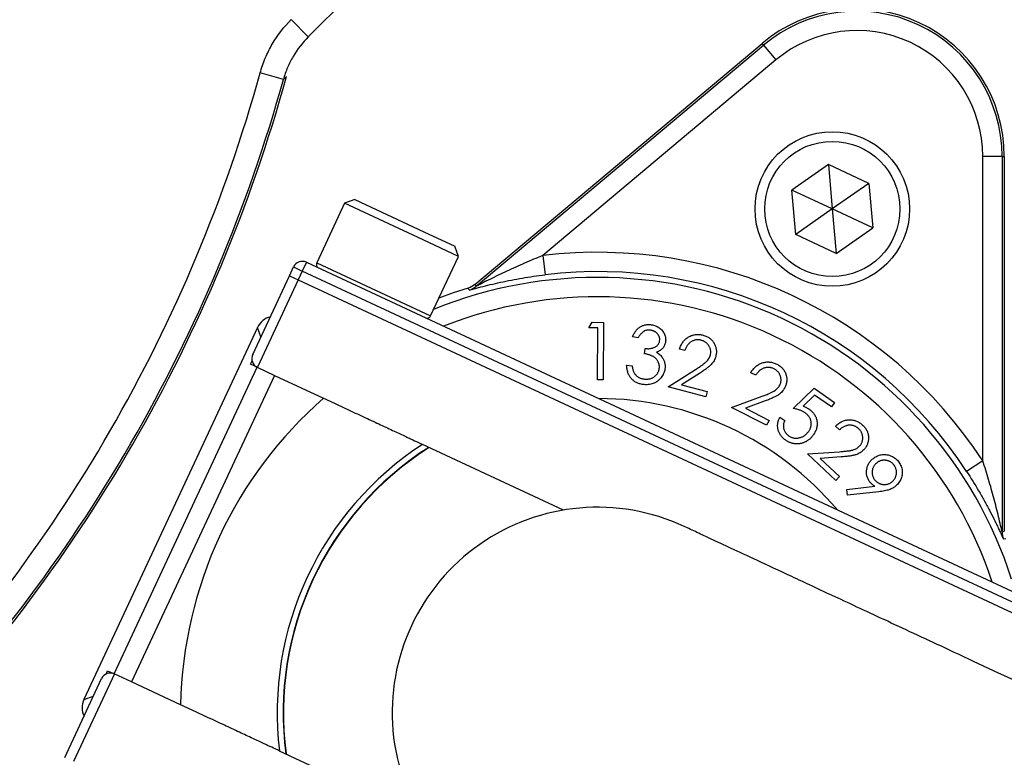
# Model space of a CAD drawing. Header units: millimetres. Extents: x 1055 to 2818, y 673 to 2898.
# Tile 28 of 44: x 2097 to 2198, y 1660 to 1736. Entities that reach past the tile are written whole.
import ezdxf

# ---------------------------------------------------------------- set-up
doc = ezdxf.new("R2010")
doc.units = ezdxf.units.MM

msp = doc.modelspace()

# ---------------------------------------------------------------- linework, layer by layer
at = {"color": 7, "linetype": 'Continuous', "lineweight": 25}
for p, q in [((2132.65, 1740.93), (2126.38, 1734.66)), ((2126.38, 1734.66), (2124.61, 1736.43)), ((2143.63, 1709.04), (2173.34, 1733.97)), ((2143.74, 1708.84), (2173.48, 1733.8)), ((2173.48, 1733.8), (2173.34, 1733.97)), ((2173.48, 1733.8), (2174.77, 1732.27)), ((2174.77, 1732.27), (2150.64, 1712.02)), ((2123.81, 1730.25), (2121.4, 1730.92)), ((2124.12, 1730.55), (2123.81, 1730.25)), ((2198.18, 1722.28), (2196.18, 1722.28)), ((2196.18, 1690.79), (2196.18, 1722.28)), ((2198.18, 1722.28), (2198.18, 1683.45)), ((2198.18, 1722.28), (2198.41, 1722.28)), ((2198.41, 1722.28), (2198.41, 1683.5)), ((2180.21, 1721.45), (2176.43, 1718.8)), ((2184.4, 1719.49), (2180.21, 1721.45)), ((2180.21, 1721.45), (2180.61, 1716.84)), ((2184.4, 1719.49), (2180.61, 1716.84)), ((2184.4, 1719.49), (2184.8, 1714.89)), ((2176.83, 1714.2), (2176.43, 1718.8)), ((2180.61, 1716.84), (2176.43, 1718.8)), ((2130.13, 1717.43), (2127.26, 1711.27)), ((2131.2, 1717.82), (2130.13, 1717.43)), ((2138.27, 1713.64), (2130.13, 1717.43)), ((2131.2, 1717.82), (2138.33, 1714.49)), ((2180.61, 1716.84), (2176.83, 1714.2)), ((2180.61, 1716.84), (2181.02, 1712.24)), ((2184.8, 1714.89), (2180.61, 1716.84)), ((2138.33, 1714.49), (2141.53, 1713)), ((2181.02, 1712.24), (2176.83, 1714.2)), ((2181.02, 1712.24), (2184.8, 1714.89)), ((2141.91, 1711.94), (2138.27, 1713.64)), ((2141.91, 1711.94), (2141.53, 1713)), ((2139.04, 1705.78), (2141.91, 1711.94)), ((2150.64, 1712.02), (2150.88, 1710.04)), ((2126.18, 1711.33), (2125.76, 1710.42)), ((2126.18, 1711.33), (2211.38, 1671.61)), ((2120.63, 1701.78), (2124.43, 1709.94)), ((2124.43, 1709.94), (2124.85, 1710.85)), ((2124.43, 1709.94), (2125.34, 1709.52)), ((2124.85, 1710.85), (2125.76, 1710.42)), ((2125.76, 1710.42), (2125.34, 1709.52)), ((2210.95, 1670.7), (2125.76, 1710.42)), ((2125.34, 1709.52), (2121.11, 1700.46)), ((2125.34, 1709.52), (2210.53, 1669.79)), ((2155.41, 1704.54), (2155.77, 1705.12)), ((2155.77, 1705.12), (2156.94, 1705.11)), ((2156.94, 1705.11), (2156.91, 1699.15)), ((2121.11, 1704.59), (2103.15, 1666.08)), ((2156.34, 1704.53), (2155.41, 1704.54)), ((2156.32, 1699.16), (2156.34, 1704.53)), ((2160.53, 1703.51), (2159.93, 1703.6)), ((2161.16, 1701.87), (2161.23, 1702.41)), ((2165.35, 1702.21), (2164.8, 1702.35)), ((2120.4, 1700.79), (2120.56, 1701.13)), ((2121.08, 1700.47), (2120.4, 1700.79)), ((2159.32, 1700.68), (2159.9, 1700.6)), ((2106.29, 1668.75), (2121.08, 1700.47)), ((2121.08, 1700.47), (2122.89, 1699.62)), ((2163.62, 1698.44), (2166.44, 1700.23)), ((2166.86, 1699.83), (2165.02, 1698.66)), ((2172.69, 1699.63), (2172.18, 1699.89)), ((2122.89, 1699.62), (2108.1, 1667.9)), ((2122.89, 1699.62), (2127.96, 1697.26)), ((2156.91, 1699.15), (2156.32, 1699.16)), ((2165.02, 1698.66), (2167.67, 1697.96)), ((2167.53, 1697.41), (2163.62, 1698.44)), ((2167.67, 1697.96), (2167.53, 1697.41)), ((2176.57, 1696.21), (2178.73, 1698.31)), ((2178.73, 1698.31), (2180.83, 1696.82)), ((2170.19, 1696.3), (2173.34, 1697.46)), ((2173.66, 1696.98), (2171.61, 1696.23)), ((2178.77, 1697.58), (2177.6, 1696.43)), ((2180.51, 1696.36), (2178.77, 1697.58)), ((2180.83, 1696.82), (2180.51, 1696.36)), ((2173.8, 1694.46), (2170.19, 1696.3)), ((2171.61, 1696.23), (2174.06, 1694.97)), ((2174.06, 1694.97), (2173.8, 1694.46)), ((2175.18, 1695.29), (2175.68, 1694.94)), ((2181.35, 1693.99), (2180.94, 1694.38)), ((2152.78, 1685.69), (2138.14, 1692.51)), ((2178.04, 1691.51), (2181.37, 1691.73)), ((2180.97, 1688.74), (2178.04, 1691.51)), ((2181.54, 1691.19), (2179.37, 1691.04)), ((2179.37, 1691.04), (2181.37, 1689.16)), ((2196.18, 1690.79), (2194.51, 1689.69)), ((2181.37, 1689.16), (2180.97, 1688.74)), ((2182.1, 1687.82), (2185.01, 1688.15)), ((2182.17, 1687.24), (2182.1, 1687.82)), ((2185.41, 1687.58), (2182.17, 1687.24)), ((2198.57, 1682.72), (2198.34, 1682.67)), ((2101.19, 1660.09), (2104.99, 1668.25)), ((2106.32, 1668.73), (2102.09, 1659.67)), ((2105.45, 1668.72), (2105.61, 1669.07)), ((2105.61, 1669.07), (2106.29, 1668.75)), ((2108.1, 1667.9), (2106.29, 1668.75)), ((2113.17, 1665.54), (2108.1, 1667.9)), ((2123.35, 1660.79), (2137.99, 1653.97))]:
    msp.add_line(p, q, dxfattribs=at)
at = {"color": 1, "linetype": 'Continuous', "lineweight": 25}
for p, q in [((2127.26, 1711.27), (2135.4, 1707.48)), ((2135.4, 1707.48), (2139.04, 1705.78)), ((2121.47, 1703.6), (2121.11, 1704.59)), ((2103.15, 1666.08), (2104.15, 1666.44))]:
    msp.add_line(p, q, dxfattribs=at)
at = {"color": 7, "linetype": 'Continuous', "lineweight": 25, "flags": 128}
for points in [[(2143.63, 1709.04), (2143.67, 1708.96), (2143.74, 1708.84)], [(2142.93, 1708.66), (2141.38, 1708.16), (2139.9, 1707.63)], [(2143.03, 1708.46), (2143, 1708.52), (2142.93, 1708.66)], [(2198.18, 1683.45), (2198.31, 1683.48), (2198.41, 1683.5)]]:
    msp.add_lwpolyline(points, dxfattribs=at)
at = {"color": 7, "linetype": 'Continuous', "lineweight": 25}
for radius in [8, 7]:
    msp.add_circle((2180.61, 1716.84), radius, dxfattribs=at)
for centre, radius, start, end in [((1967.95, 1773.48), 497, 276.9339, 85.4709), ((1967.95, 1773.48), 394.28, 294.3681, 358.6193), ((1967.95, 1773.48), 394, 294.4169, 358.6184), ((2183.15, 1722.28), 15.26, 0, 130), ((2183.15, 1722.28), 15.03, 0, 130), ((2183.15, 1722.28), 13.03, 0, 130), ((1967.95, 1773.48), 159.24, 315.5016, 344.4984), ((1967.95, 1773.48), 161.96, 315.3729, 344.6271), ((1967.95, 1773.48), 161.74, 315.5016, 344.4984), ((2156.31, 1664.73), 47.63, 33.1629, 96.8371), ((2125.76, 1710.42), 1, 65, 155), ((2127.62, 1711.1), 0.4, 155, 245), ((2156.31, 1664.73), 45.63, 33.1629, 96.8371), ((2142.45, 1710.37), 2, 286.8952, 309.9964), ((2138.68, 1705.95), 0.4, 245, 335), ((2121.53, 1701.36), 1, 155, 245), ((2156.31, 1664.73), 43.15, 131.0721, 178.9279), ((2156.31, 1664.73), 32.5, 40.1884, 89.8116), ((2156.31, 1664.73), 33.15, 123.1349, 186.8651), ((2156.31, 1664.73), 32.5, 122.421, 187.5111), ((2156.31, 1664.73), 21.25, 65, 245.008), ((2200.18, 1683.45), 2, 180.0036, 203.1048), ((2105.9, 1667.83), 1, 65, 155)]:
    msp.add_arc(centre, radius, start, end, dxfattribs=at)
at = {"color": 1, "linetype": 'Continuous', "lineweight": 25}
for centre, radius, start, end in [((1967.95, 1773.48), 433.48, 277.9562, 84.8381), ((1967.95, 1773.48), 426.4, 278.089, 84.7523), ((1967.95, 1773.48), 491.21, 277.0161, 0), ((1967.95, 1773.48), 496.2, 276.9451, 0), ((1967.95, 1773.48), 394.28, 294.3679, 358.6193), ((2156.31, 1664.73), 45.03, 17.8805, 112.1195), ((2156.31, 1664.73), 43.03, 18.2745, 111.7255), ((2156.31, 1664.73), 32.53, 122.4596, 187.5404)]:
    msp.add_arc(centre, radius, start, end, dxfattribs=at)
at = {"color": 7, "linetype": 'Continuous', "lineweight": 25}
for centre, major_axis, start_param, end_param in [((2122.93, 1703.74), (-0.68, 1.88), 6.175721, 7.068431), ((2104.97, 1665.23), (-1.88, -0.68), 5.497939, 6.39065)]:
    msp.add_ellipse(centre, major_axis=major_axis, ratio=0.999695, start_param=start_param, end_param=end_param, dxfattribs=at)
at = {"color": 1, "linetype": 'Continuous', "lineweight": 25}
for points, knots in [([(2037.95, 2085.5), (2040.5, 2084.97), (2049.61, 2083.05), (2064.99, 2078.45), (2084.01, 2071.77), (2102.53, 2063.85), (2119.88, 2055.13), (2136.06, 2045.72), (2151.13, 2035.78), (2165.64, 2025.01), (2179.53, 2013.44), (2192.73, 2001.14), (2205.18, 1988.15), (2216.84, 1974.5), (2227.72, 1960.23), (2237.8, 1945.35), (2247.05, 1929.93), (2255.42, 1914.05), (2262.86, 1897.77), (2269.35, 1881.1), (2274.91, 1864.08), (2279.51, 1846.76), (2283.15, 1829.2), (2285.8, 1811.5), (2287.46, 1793.67), (2288.08, 1775.74), (2287.68, 1757.75), (2286.27, 1739.78), (2283.86, 1721.92), (2280.46, 1704.24), (2276.08, 1686.82), (2270.67, 1669.69), (2264.92, 1654.18), (2260.55, 1644.58), (2258.67, 1640.45)], [0, 0, 0, 0, 0.013704, 0.0491, 0.084532, 0.119929, 0.155221, 0.186838, 0.218555, 0.250322, 0.28209, 0.313807, 0.345425, 0.376868, 0.408409, 0.44, 0.47159, 0.503131, 0.534573, 0.565933, 0.597392, 0.628901, 0.660409, 0.691867, 0.723226, 0.754754, 0.786382, 0.818061, 0.849741, 0.88137, 0.912899, 0.94442, 0.976041, 1, 1, 1, 1]), ([(2249.61, 1644.67), (2251.43, 1648.66), (2255.65, 1657.94), (2261.21, 1672.94), (2266.45, 1689.54), (2270.7, 1706.42), (2273.99, 1723.53), (2276.32, 1740.84), (2277.69, 1758.24), (2278.08, 1775.67), (2277.47, 1793.04), (2275.87, 1810.3), (2273.3, 1827.45), (2269.77, 1844.46), (2265.31, 1861.24), (2259.94, 1877.73), (2253.65, 1893.87), (2246.44, 1909.65), (2238.33, 1925.03), (2229.37, 1939.97), (2219.6, 1954.38), (2209.06, 1968.22), (2197.77, 1981.44), (2185.71, 1994.02), (2172.91, 2005.94), (2159.45, 2017.15), (2145.39, 2027.59), (2130.8, 2037.22), (2115.2, 2046.29), (2098.55, 2054.67), (2080.85, 2062.26), (2062.68, 2068.67), (2048.35, 2073.02), (2040.02, 2074.82), (2037.95, 2075.26)], [0, 0, 0, 0, 0.023951, 0.055706, 0.087362, 0.119018, 0.150775, 0.182583, 0.21439, 0.246146, 0.277802, 0.309291, 0.340879, 0.372518, 0.404157, 0.435745, 0.467236, 0.498814, 0.530491, 0.562218, 0.593945, 0.625622, 0.657201, 0.688955, 0.72081, 0.752715, 0.78462, 0.816474, 0.848228, 0.883203, 0.91828, 0.95339, 0.988465, 1, 1, 1, 1])]:
    msp.add_open_spline(points, degree=3, knots=knots, dxfattribs=at)
at = {"color": 7, "linetype": 'Continuous', "lineweight": 25}
for points, knots in [([(2121.4, 1730.92), (2121.54, 1731.44), (2121.72, 1731.95), (2122.14, 1732.95), (2122.38, 1733.43), (2123.19, 1734.82), (2123.84, 1735.66), (2124.61, 1736.43)], [0, 0, 0, 0, 0.25, 0.25, 0.5, 0.5, 1, 1, 1, 1]), ([(2126.38, 1734.66), (2125.77, 1734.05), (2125.24, 1733.37), (2124.6, 1732.26), (2124.4, 1731.87), (2124.07, 1731.08), (2123.92, 1730.67), (2123.81, 1730.25)], [0, 0, 0, 0, 0.5, 0.5, 0.75, 0.75, 1, 1, 1, 1]), ([(2150.64, 1712.02), (2150.01, 1711.77), (2149.39, 1711.51), (2148.15, 1710.97), (2147.54, 1710.69), (2146.63, 1710.27), (2146.33, 1710.13), (2145.74, 1709.84), (2145.45, 1709.69), (2145.01, 1709.48), (2144.87, 1709.41), (2144.59, 1709.27), (2144.45, 1709.2), (2144.19, 1709.06), (2144.06, 1709), (2143.89, 1708.91), (2143.84, 1708.89), (2143.76, 1708.85), (2143.74, 1708.84), (2143.74, 1708.84)], [0, 0, 0, 0, 0.25, 0.25, 0.5, 0.5, 0.625, 0.625, 0.75, 0.75, 0.8125, 0.8125, 0.875, 0.875, 0.9375, 0.9375, 0.96875, 0.96875, 1, 1, 1, 1]), ([(2143.03, 1708.46), (2143.04, 1708.45), (2143.07, 1708.46), (2143.21, 1708.5), (2143.3, 1708.52), (2143.53, 1708.58), (2143.66, 1708.62), (2143.93, 1708.69), (2144.08, 1708.73), (2144.54, 1708.85), (2144.87, 1708.93), (2145.56, 1709.1), (2145.92, 1709.18), (2146.64, 1709.34), (2147.02, 1709.42), (2147.77, 1709.56), (2148.15, 1709.63), (2149.3, 1709.83), (2150.09, 1709.94), (2150.88, 1710.04)], [0, 0, 0, 0, 0.0625, 0.0625, 0.125, 0.125, 0.1875, 0.1875, 0.25, 0.25, 0.375, 0.375, 0.5, 0.5, 0.625, 0.625, 0.75, 0.75, 1, 1, 1, 1]), ([(2159.93, 1703.6), (2159.96, 1703.66), (2160, 1703.77), (2160.08, 1703.93), (2160.17, 1704.08), (2160.26, 1704.21), (2160.36, 1704.34), (2160.47, 1704.45), (2160.59, 1704.55), (2160.72, 1704.64), (2160.85, 1704.71), (2160.99, 1704.77), (2161.13, 1704.82), (2161.27, 1704.86), (2161.42, 1704.88), (2161.57, 1704.89), (2161.72, 1704.89), (2161.82, 1704.88), (2161.87, 1704.87)], [0, 0, 0, 0, 0.072876, 0.143311, 0.210731, 0.275891, 0.339367, 0.401524, 0.462406, 0.523372, 0.583442, 0.642537, 0.701083, 0.759269, 0.817864, 0.877066, 0.937552, 1, 1, 1, 1]), ([(2161.87, 1704.87), (2161.95, 1704.86), (2162.1, 1704.83), (2162.31, 1704.76), (2162.52, 1704.66), (2162.7, 1704.54), (2162.88, 1704.4), (2163.02, 1704.25), (2163.15, 1704.08), (2163.24, 1703.89), (2163.31, 1703.7), (2163.36, 1703.5), (2163.37, 1703.3), (2163.36, 1703.18), (2163.35, 1703.11)], [0, 0, 0, 0, 0.089747, 0.177565, 0.265242, 0.353177, 0.440294, 0.5245, 0.606822, 0.688846, 0.769507, 0.847568, 0.923753, 1, 1, 1, 1]), ([(2161.79, 1704.3), (2161.73, 1704.3), (2161.61, 1704.32), (2161.43, 1704.3), (2161.26, 1704.26), (2161.13, 1704.19), (2161.03, 1704.13), (2160.95, 1704.07), (2160.88, 1704), (2160.81, 1703.92), (2160.74, 1703.83), (2160.67, 1703.74), (2160.6, 1703.63), (2160.56, 1703.55), (2160.53, 1703.51)], [0, 0, 0, 0, 0.116369, 0.227726, 0.335732, 0.444798, 0.501641, 0.560927, 0.624144, 0.690598, 0.761292, 0.836337, 0.915373, 1, 1, 1, 1]), ([(2162.74, 1703.2), (2162.74, 1703.23), (2162.75, 1703.3), (2162.75, 1703.39), (2162.74, 1703.48), (2162.72, 1703.57), (2162.68, 1703.66), (2162.64, 1703.75), (2162.59, 1703.83), (2162.53, 1703.91), (2162.46, 1703.99), (2162.38, 1704.06), (2162.3, 1704.12), (2162.21, 1704.17), (2162.12, 1704.22), (2162.01, 1704.25), (2161.91, 1704.28), (2161.83, 1704.29), (2161.79, 1704.3)], [0, 0, 0, 0, 0.059347, 0.117285, 0.173873, 0.230618, 0.288528, 0.347828, 0.408537, 0.472478, 0.536908, 0.600021, 0.663828, 0.727465, 0.792983, 0.859512, 0.928302, 1, 1, 1, 1]), ([(2164.8, 1702.35), (2164.82, 1702.42), (2164.86, 1702.56), (2164.95, 1702.75), (2165.04, 1702.92), (2165.16, 1703.09), (2165.28, 1703.24), (2165.42, 1703.37), (2165.57, 1703.5), (2165.74, 1703.6), (2165.91, 1703.7), (2166.09, 1703.77), (2166.27, 1703.82), (2166.46, 1703.85), (2166.64, 1703.87), (2166.84, 1703.86), (2167.03, 1703.84), (2167.16, 1703.81), (2167.23, 1703.79)], [0, 0, 0, 0, 0.068765, 0.134831, 0.198703, 0.261344, 0.323294, 0.384557, 0.446196, 0.509126, 0.571511, 0.632282, 0.692333, 0.752072, 0.812072, 0.872781, 0.935441, 1, 1, 1, 1]), ([(2167.23, 1703.79), (2167.29, 1703.77), (2167.42, 1703.74), (2167.6, 1703.66), (2167.76, 1703.58), (2167.92, 1703.48), (2168.05, 1703.37), (2168.18, 1703.24), (2168.29, 1703.1), (2168.38, 1702.94), (2168.46, 1702.78), (2168.53, 1702.62), (2168.57, 1702.45), (2168.6, 1702.29), (2168.62, 1702.12), (2168.61, 1701.95), (2168.59, 1701.77), (2168.56, 1701.66), (2168.55, 1701.6)], [0, 0, 0, 0, 0.070107, 0.137522, 0.202395, 0.265777, 0.327936, 0.389752, 0.452046, 0.515309, 0.578467, 0.639792, 0.699769, 0.758962, 0.817945, 0.877679, 0.937831, 1, 1, 1, 1]), ([(2161.23, 1702.41), (2161.3, 1702.4), (2161.43, 1702.39), (2161.62, 1702.38), (2161.81, 1702.41), (2161.99, 1702.44), (2162.15, 1702.5), (2162.3, 1702.56), (2162.42, 1702.64), (2162.52, 1702.74), (2162.61, 1702.84), (2162.67, 1702.96), (2162.72, 1703.07), (2162.73, 1703.16), (2162.74, 1703.2)], [0, 0, 0, 0, 0.105627, 0.206846, 0.305525, 0.402352, 0.494262, 0.577913, 0.655294, 0.728021, 0.797651, 0.865063, 0.931748, 1, 1, 1, 1]), ([(2163.35, 1703.11), (2163.34, 1703.05), (2163.32, 1702.93), (2163.26, 1702.76), (2163.18, 1702.6), (2163.07, 1702.45), (2162.94, 1702.32), (2162.79, 1702.2), (2162.62, 1702.1), (2162.49, 1702.04), (2162.43, 1702.01)], [0, 0, 0, 0, 0.124208, 0.244077, 0.361098, 0.479308, 0.599766, 0.725296, 0.85828, 1, 1, 1, 1]), ([(2167.05, 1703.25), (2167.01, 1703.27), (2166.92, 1703.29), (2166.79, 1703.3), (2166.65, 1703.31), (2166.52, 1703.3), (2166.4, 1703.28), (2166.28, 1703.24), (2166.16, 1703.19), (2166.04, 1703.13), (2165.93, 1703.06), (2165.82, 1702.97), (2165.72, 1702.87), (2165.63, 1702.76), (2165.55, 1702.64), (2165.48, 1702.51), (2165.41, 1702.36), (2165.37, 1702.26), (2165.35, 1702.21)], [0, 0, 0, 0, 0.062444, 0.123187, 0.181919, 0.239881, 0.297211, 0.354213, 0.41225, 0.471498, 0.531837, 0.592661, 0.654616, 0.718219, 0.783773, 0.852509, 0.92427, 1, 1, 1, 1]), ([(2167.99, 1701.74), (2168, 1701.78), (2168.02, 1701.86), (2168.03, 1701.98), (2168.03, 1702.1), (2168.02, 1702.22), (2168, 1702.33), (2167.96, 1702.45), (2167.91, 1702.56), (2167.85, 1702.67), (2167.78, 1702.78), (2167.7, 1702.87), (2167.61, 1702.96), (2167.52, 1703.04), (2167.41, 1703.11), (2167.3, 1703.17), (2167.18, 1703.22), (2167.1, 1703.24), (2167.05, 1703.25)], [0, 0, 0, 0, 0.062297, 0.123158, 0.18265, 0.242216, 0.302079, 0.362648, 0.424969, 0.489693, 0.554248, 0.61752, 0.679767, 0.741759, 0.804352, 0.867565, 0.932598, 1, 1, 1, 1]), ([(2162.7, 1700.34), (2162.71, 1700.4), (2162.72, 1700.51), (2162.7, 1700.68), (2162.67, 1700.85), (2162.6, 1701.01), (2162.52, 1701.17), (2162.41, 1701.31), (2162.29, 1701.43), (2162.17, 1701.52), (2162.06, 1701.59), (2161.96, 1701.63), (2161.86, 1701.68), (2161.74, 1701.72), (2161.61, 1701.76), (2161.47, 1701.8), (2161.32, 1701.84), (2161.21, 1701.86), (2161.16, 1701.87)], [0, 0, 0, 0, 0.070351, 0.139829, 0.210386, 0.282856, 0.355477, 0.427113, 0.498328, 0.571857, 0.610974, 0.653845, 0.700687, 0.752113, 0.807293, 0.867309, 0.931171, 1, 1, 1, 1]), ([(2162.43, 1702.01), (2162.49, 1701.97), (2162.62, 1701.89), (2162.78, 1701.75), (2162.93, 1701.59), (2163.01, 1701.47), (2163.05, 1701.41)], [0, 0, 0, 0, 0.258289, 0.508041, 0.753794, 1, 1, 1, 1]), ([(2166.44, 1700.23), (2166.51, 1700.28), (2166.65, 1700.36), (2166.83, 1700.48), (2167, 1700.6), (2167.16, 1700.7), (2167.29, 1700.8), (2167.41, 1700.9), (2167.51, 1700.98), (2167.62, 1701.08), (2167.73, 1701.21), (2167.84, 1701.38), (2167.93, 1701.55), (2167.97, 1701.68), (2167.99, 1701.74)], [0, 0, 0, 0, 0.110152, 0.211607, 0.304205, 0.388626, 0.464449, 0.531982, 0.591053, 0.641992, 0.733771, 0.822894, 0.911461, 1, 1, 1, 1]), ([(2161.01, 1698.68), (2160.95, 1698.69), (2160.83, 1698.71), (2160.65, 1698.76), (2160.49, 1698.81), (2160.33, 1698.89), (2160.18, 1698.97), (2160.05, 1699.07), (2159.92, 1699.18), (2159.8, 1699.3), (2159.7, 1699.43), (2159.61, 1699.58), (2159.53, 1699.73), (2159.46, 1699.9), (2159.41, 1700.08), (2159.36, 1700.27), (2159.34, 1700.47), (2159.33, 1700.61), (2159.32, 1700.68)], [0, 0, 0, 0, 0.065233, 0.128546, 0.18938, 0.248681, 0.307326, 0.365483, 0.423134, 0.48184, 0.540669, 0.600563, 0.66096, 0.7233, 0.788361, 0.855682, 0.92634, 1, 1, 1, 1]), ([(2163.05, 1701.41), (2163.08, 1701.36), (2163.13, 1701.28), (2163.19, 1701.15), (2163.24, 1701.01), (2163.27, 1700.87), (2163.3, 1700.73), (2163.31, 1700.59), (2163.31, 1700.45), (2163.3, 1700.35), (2163.29, 1700.31)], [0, 0, 0, 0, 0.130176, 0.257641, 0.382472, 0.505654, 0.627347, 0.749916, 0.873799, 1, 1, 1, 1]), ([(2168.55, 1701.6), (2168.53, 1701.52), (2168.48, 1701.37), (2168.37, 1701.14), (2168.24, 1700.94), (2168.1, 1700.78), (2167.98, 1700.65), (2167.86, 1700.55), (2167.74, 1700.44), (2167.59, 1700.33), (2167.43, 1700.21), (2167.25, 1700.09), (2167.06, 1699.96), (2166.93, 1699.87), (2166.86, 1699.83)], [0, 0, 0, 0, 0.098986, 0.196353, 0.293686, 0.392562, 0.445858, 0.50552, 0.571493, 0.643854, 0.722895, 0.808854, 0.900941, 1, 1, 1, 1]), ([(2172.18, 1699.89), (2172.21, 1699.95), (2172.28, 1700.08), (2172.41, 1700.25), (2172.54, 1700.4), (2172.68, 1700.54), (2172.84, 1700.66), (2173, 1700.76), (2173.18, 1700.85), (2173.36, 1700.92), (2173.55, 1700.97), (2173.74, 1701.01), (2173.93, 1701.02), (2174.12, 1701.01), (2174.31, 1700.99), (2174.5, 1700.94), (2174.68, 1700.87), (2174.81, 1700.82), (2174.87, 1700.79)], [0, 0, 0, 0, 0.068438, 0.134689, 0.198753, 0.261134, 0.323062, 0.384479, 0.446207, 0.508888, 0.571235, 0.632443, 0.692375, 0.752017, 0.812066, 0.873019, 0.935325, 1, 1, 1, 1]), ([(2174.87, 1700.79), (2174.93, 1700.76), (2175.04, 1700.69), (2175.2, 1700.58), (2175.35, 1700.46), (2175.47, 1700.33), (2175.58, 1700.19), (2175.68, 1700.04), (2175.76, 1699.88), (2175.82, 1699.71), (2175.86, 1699.54), (2175.89, 1699.36), (2175.9, 1699.19), (2175.89, 1699.02), (2175.87, 1698.85), (2175.83, 1698.68), (2175.77, 1698.52), (2175.72, 1698.41), (2175.7, 1698.36)], [0, 0, 0, 0, 0.0702493, 0.1374034, 0.2025096, 0.2656825, 0.3277643, 0.3898801, 0.4521713, 0.5153372, 0.5785435, 0.6398442, 0.6997239, 0.7593091, 0.8180785, 0.8776283, 0.9379295, 1, 1, 1, 1]), ([(2159.9, 1700.6), (2159.9, 1700.55), (2159.92, 1700.46), (2159.94, 1700.32), (2159.98, 1700.2), (2160.01, 1700.08), (2160.06, 1699.97), (2160.1, 1699.88), (2160.16, 1699.79), (2160.2, 1699.73), (2160.22, 1699.71)], [0, 0, 0, 0, 0.151311, 0.2947844, 0.4293485, 0.5571567, 0.6769551, 0.789378, 0.8979, 1, 1, 1, 1]), ([(2160.22, 1699.71), (2160.25, 1699.68), (2160.3, 1699.62), (2160.39, 1699.54), (2160.49, 1699.47), (2160.6, 1699.4), (2160.71, 1699.35), (2160.84, 1699.31), (2160.97, 1699.27), (2161.06, 1699.26), (2161.1, 1699.25)], [0, 0, 0, 0, 0.120816, 0.240361, 0.359175, 0.480083, 0.604065, 0.731075, 0.86309, 1, 1, 1, 1]), ([(2163.29, 1700.31), (2163.28, 1700.22), (2163.25, 1700.06), (2163.16, 1699.82), (2163.04, 1699.6), (2162.92, 1699.42), (2162.81, 1699.29), (2162.72, 1699.19), (2162.62, 1699.11), (2162.52, 1699.03), (2162.42, 1698.96), (2162.31, 1698.89), (2162.19, 1698.83), (2162.03, 1698.77), (2161.82, 1698.7), (2161.56, 1698.66), (2161.29, 1698.65), (2161.11, 1698.67), (2161.01, 1698.68)], [0, 0, 0, 0, 0.08049, 0.160316, 0.241406, 0.324826, 0.36713, 0.408741, 0.449882, 0.49078, 0.531611, 0.57261, 0.61377, 0.655559, 0.739451, 0.82411, 0.910396, 1, 1, 1, 1]), ([(2161.1, 1699.25), (2161.16, 1699.25), (2161.26, 1699.23), (2161.41, 1699.23), (2161.56, 1699.24), (2161.69, 1699.26), (2161.83, 1699.3), (2161.95, 1699.35), (2162.07, 1699.41), (2162.19, 1699.49), (2162.29, 1699.57), (2162.38, 1699.67), (2162.47, 1699.76), (2162.54, 1699.87), (2162.6, 1699.98), (2162.64, 1700.09), (2162.68, 1700.21), (2162.69, 1700.3), (2162.7, 1700.34)], [0, 0, 0, 0, 0.073125, 0.143217, 0.210323, 0.275692, 0.338905, 0.401961, 0.46481, 0.528068, 0.590615, 0.651261, 0.710195, 0.76781, 0.824739, 0.882195, 0.940271, 1, 1, 1, 1]), ([(2174.58, 1700.3), (2174.54, 1700.32), (2174.46, 1700.36), (2174.33, 1700.4), (2174.2, 1700.43), (2174.07, 1700.45), (2173.94, 1700.46), (2173.81, 1700.45), (2173.69, 1700.42), (2173.56, 1700.39), (2173.43, 1700.34), (2173.31, 1700.28), (2173.19, 1700.2), (2173.08, 1700.12), (2172.97, 1700.01), (2172.87, 1699.9), (2172.78, 1699.77), (2172.72, 1699.68), (2172.69, 1699.63)], [0, 0, 0, 0, 0.06295, 0.123497, 0.182163, 0.240191, 0.297344, 0.354409, 0.412765, 0.471939, 0.532067, 0.592986, 0.654634, 0.718395, 0.783834, 0.852785, 0.924446, 1, 1, 1, 1]), ([(2175.17, 1698.61), (2175.19, 1698.65), (2175.23, 1698.72), (2175.27, 1698.84), (2175.29, 1698.95), (2175.31, 1699.07), (2175.31, 1699.19), (2175.3, 1699.31), (2175.27, 1699.43), (2175.24, 1699.56), (2175.19, 1699.68), (2175.13, 1699.79), (2175.06, 1699.89), (2174.99, 1699.99), (2174.9, 1700.08), (2174.8, 1700.16), (2174.7, 1700.23), (2174.62, 1700.27), (2174.58, 1700.3)], [0, 0, 0, 0, 0.06234, 0.123226, 0.1827, 0.24203, 0.301885, 0.362918, 0.424902, 0.489637, 0.554708, 0.617661, 0.679954, 0.742206, 0.804257, 0.86753, 0.932601, 1, 1, 1, 1]), ([(2173.34, 1697.46), (2173.42, 1697.49), (2173.56, 1697.54), (2173.77, 1697.62), (2173.97, 1697.7), (2174.14, 1697.77), (2174.29, 1697.84), (2174.43, 1697.91), (2174.54, 1697.97), (2174.67, 1698.05), (2174.81, 1698.15), (2174.95, 1698.29), (2175.08, 1698.44), (2175.14, 1698.55), (2175.17, 1698.61)], [0, 0, 0, 0, 0.109875, 0.211345, 0.304439, 0.389151, 0.464788, 0.532179, 0.591734, 0.642489, 0.734309, 0.823288, 0.911271, 1, 1, 1, 1]), ([(2175.7, 1698.36), (2175.66, 1698.29), (2175.58, 1698.14), (2175.43, 1697.95), (2175.25, 1697.77), (2175.08, 1697.64), (2174.93, 1697.55), (2174.8, 1697.47), (2174.65, 1697.39), (2174.49, 1697.32), (2174.3, 1697.23), (2174.11, 1697.15), (2173.89, 1697.06), (2173.74, 1697.01), (2173.66, 1696.98)], [0, 0, 0, 0, 0.098906, 0.1963, 0.293657, 0.392564, 0.446003, 0.505381, 0.571206, 0.643853, 0.723089, 0.808604, 0.900788, 1, 1, 1, 1]), ([(2127.96, 1697.26), (2128.26, 1697.12), (2128.56, 1696.98), (2129.15, 1696.71), (2129.45, 1696.57), (2130.32, 1696.16), (2130.89, 1695.89), (2131.74, 1695.5), (2132.01, 1695.37), (2132.56, 1695.12), (2132.83, 1694.99), (2133.61, 1694.63), (2134.11, 1694.4), (2135.05, 1693.96), (2135.5, 1693.75), (2136.29, 1693.38), (2136.65, 1693.21), (2137.27, 1692.92), (2137.53, 1692.8), (2137.83, 1692.66), (2137.92, 1692.62), (2138.05, 1692.56), (2138.11, 1692.53), (2138.14, 1692.51)], [0, 0, 0, 0, 0.0625, 0.0625, 0.125, 0.125, 0.25, 0.25, 0.3125, 0.3125, 0.375, 0.375, 0.5, 0.5, 0.625, 0.625, 0.75, 0.75, 0.875, 0.875, 0.9375, 0.9375, 1, 1, 1, 1]), ([(2177.8, 1695.74), (2177.76, 1695.76), (2177.69, 1695.82), (2177.56, 1695.88), (2177.42, 1695.95), (2177.28, 1696.01), (2177.12, 1696.07), (2176.95, 1696.12), (2176.76, 1696.17), (2176.64, 1696.2), (2176.57, 1696.21)], [0, 0, 0, 0, 0.101914, 0.2103, 0.323909, 0.444896, 0.572669, 0.707486, 0.850464, 1, 1, 1, 1]), ([(2177.6, 1696.43), (2177.66, 1696.41), (2177.78, 1696.36), (2177.94, 1696.29), (2178.1, 1696.21), (2178.19, 1696.15), (2178.23, 1696.12)], [0, 0, 0, 0, 0.274908, 0.532164, 0.774545, 1, 1, 1, 1]), ([(2178.16, 1693.83), (2178.19, 1693.87), (2178.24, 1693.95), (2178.31, 1694.07), (2178.36, 1694.2), (2178.4, 1694.33), (2178.42, 1694.46), (2178.43, 1694.59), (2178.43, 1694.72), (2178.41, 1694.85), (2178.38, 1694.98), (2178.34, 1695.1), (2178.28, 1695.22), (2178.21, 1695.33), (2178.13, 1695.45), (2178.03, 1695.55), (2177.92, 1695.65), (2177.84, 1695.71), (2177.8, 1695.74)], [0, 0, 0, 0, 0.067074, 0.131384, 0.194023, 0.254422, 0.313935, 0.372981, 0.43215, 0.492608, 0.553223, 0.613004, 0.67345, 0.734045, 0.796914, 0.861949, 0.929146, 1, 1, 1, 1]), ([(2178.23, 1696.12), (2178.29, 1696.08), (2178.39, 1696), (2178.53, 1695.87), (2178.66, 1695.73), (2178.76, 1695.58), (2178.85, 1695.42), (2178.93, 1695.26), (2178.98, 1695.08), (2179.02, 1694.9), (2179.04, 1694.71), (2179.04, 1694.53), (2179.02, 1694.34), (2178.99, 1694.16), (2178.93, 1693.98), (2178.85, 1693.8), (2178.76, 1693.63), (2178.68, 1693.51), (2178.64, 1693.46)], [0, 0, 0, 0, 0.066094, 0.129319, 0.190871, 0.251488, 0.311166, 0.3707, 0.431301, 0.493033, 0.555394, 0.616677, 0.677518, 0.738955, 0.801251, 0.865019, 0.931228, 1, 1, 1, 1]), ([(2175.74, 1692.95), (2175.7, 1692.98), (2175.6, 1693.05), (2175.48, 1693.17), (2175.36, 1693.29), (2175.26, 1693.42), (2175.17, 1693.56), (2175.1, 1693.7), (2175.04, 1693.85), (2175, 1694.01), (2174.97, 1694.17), (2174.95, 1694.34), (2174.95, 1694.5), (2174.97, 1694.66), (2175, 1694.82), (2175.04, 1694.98), (2175.1, 1695.14), (2175.15, 1695.24), (2175.18, 1695.29)], [0, 0, 0, 0, 0.066934, 0.131954, 0.194817, 0.256509, 0.317552, 0.378566, 0.43987, 0.501982, 0.564066, 0.625471, 0.686162, 0.746445, 0.807972, 0.870484, 0.934206, 1, 1, 1, 1]), ([(2175.68, 1694.94), (2175.65, 1694.89), (2175.61, 1694.79), (2175.57, 1694.64), (2175.55, 1694.49), (2175.54, 1694.35), (2175.56, 1694.22), (2175.59, 1694.08), (2175.63, 1693.95), (2175.7, 1693.81), (2175.78, 1693.69), (2175.87, 1693.57), (2175.98, 1693.47), (2176.05, 1693.41), (2176.09, 1693.38)], [0, 0, 0, 0, 0.0955966, 0.1839852, 0.2668226, 0.3446664, 0.4216796, 0.4993741, 0.579843, 0.6637028, 0.7489464, 0.8324482, 0.9158749, 1, 1, 1, 1]), ([(2180.94, 1694.38), (2180.99, 1694.43), (2181.09, 1694.52), (2181.25, 1694.65), (2181.42, 1694.76), (2181.6, 1694.85), (2181.78, 1694.92), (2181.97, 1694.98), (2182.16, 1695.01), (2182.35, 1695.03), (2182.55, 1695.03), (2182.74, 1695), (2182.93, 1694.96), (2183.1, 1694.9), (2183.28, 1694.83), (2183.44, 1694.73), (2183.6, 1694.62), (2183.7, 1694.53), (2183.75, 1694.48)], [0, 0, 0, 0, 0.0686451, 0.1347031, 0.1985081, 0.2612695, 0.3227212, 0.3842777, 0.4460669, 0.5089565, 0.5714725, 0.63234, 0.6923998, 0.7521112, 0.8118178, 0.8728966, 0.9351897, 1, 1, 1, 1]), ([(2176.09, 1693.38), (2176.13, 1693.35), (2176.21, 1693.3), (2176.34, 1693.23), (2176.47, 1693.19), (2176.6, 1693.15), (2176.74, 1693.13), (2176.88, 1693.13), (2177.03, 1693.14), (2177.17, 1693.16), (2177.32, 1693.2), (2177.46, 1693.25), (2177.59, 1693.31), (2177.72, 1693.39), (2177.84, 1693.48), (2177.96, 1693.58), (2178.06, 1693.7), (2178.13, 1693.78), (2178.16, 1693.83)], [0, 0, 0, 0, 0.061252, 0.121037, 0.179436, 0.238132, 0.29678, 0.356728, 0.417742, 0.481763, 0.546046, 0.609241, 0.672014, 0.734618, 0.798363, 0.863613, 0.930483, 1, 1, 1, 1]), ([(2183.34, 1694.09), (2183.31, 1694.13), (2183.24, 1694.19), (2183.13, 1694.26), (2183.02, 1694.33), (2182.9, 1694.38), (2182.78, 1694.43), (2182.65, 1694.45), (2182.52, 1694.47), (2182.39, 1694.47), (2182.26, 1694.46), (2182.13, 1694.43), (2181.99, 1694.39), (2181.86, 1694.34), (2181.73, 1694.27), (2181.6, 1694.19), (2181.47, 1694.1), (2181.39, 1694.02), (2181.35, 1693.99)], [0, 0, 0, 0, 0.062486, 0.12296, 0.182167, 0.239505, 0.29667, 0.354283, 0.41244, 0.471754, 0.53187, 0.59236, 0.654439, 0.718369, 0.783932, 0.852345, 0.92448, 1, 1, 1, 1]), ([(2183.44, 1692.32), (2183.47, 1692.35), (2183.52, 1692.41), (2183.59, 1692.51), (2183.65, 1692.61), (2183.69, 1692.72), (2183.73, 1692.84), (2183.75, 1692.96), (2183.76, 1693.08), (2183.76, 1693.2), (2183.75, 1693.33), (2183.73, 1693.45), (2183.69, 1693.57), (2183.65, 1693.69), (2183.59, 1693.8), (2183.52, 1693.9), (2183.44, 1694), (2183.37, 1694.06), (2183.34, 1694.09)], [0, 0, 0, 0, 0.062599, 0.123118, 0.182898, 0.241967, 0.301598, 0.362397, 0.424364, 0.488874, 0.553781, 0.61659, 0.679094, 0.741516, 0.804065, 0.867405, 0.932988, 1, 1, 1, 1]), ([(2183.75, 1694.48), (2183.8, 1694.44), (2183.89, 1694.34), (2184.02, 1694.19), (2184.12, 1694.04), (2184.21, 1693.88), (2184.27, 1693.72), (2184.32, 1693.54), (2184.35, 1693.37), (2184.36, 1693.19), (2184.35, 1693.01), (2184.33, 1692.84), (2184.29, 1692.67), (2184.24, 1692.51), (2184.17, 1692.35), (2184.09, 1692.21), (2183.99, 1692.06), (2183.91, 1691.98), (2183.87, 1691.93)], [0, 0, 0, 0, 0.0703367, 0.1372964, 0.2023894, 0.2656478, 0.3276998, 0.3895897, 0.4518178, 0.5152278, 0.5783567, 0.6395705, 0.6995397, 0.7590146, 0.8180618, 0.8773194, 0.9377848, 1, 1, 1, 1]), ([(2178.64, 1693.46), (2178.62, 1693.42), (2178.56, 1693.34), (2178.47, 1693.23), (2178.37, 1693.13), (2178.27, 1693.03), (2178.16, 1692.95), (2178.04, 1692.87), (2177.93, 1692.8), (2177.8, 1692.73), (2177.68, 1692.67), (2177.55, 1692.63), (2177.42, 1692.59), (2177.29, 1692.56), (2177.16, 1692.54), (2177.03, 1692.53), (2176.9, 1692.53), (2176.77, 1692.54), (2176.64, 1692.56), (2176.51, 1692.59), (2176.38, 1692.62), (2176.25, 1692.67), (2176.12, 1692.72), (2175.99, 1692.79), (2175.87, 1692.86), (2175.79, 1692.92), (2175.74, 1692.95)], [0, 0, 0, 0, 0.043931, 0.087311, 0.130042, 0.17232, 0.214181, 0.255787, 0.29781, 0.339914, 0.381749, 0.422956, 0.463456, 0.503229, 0.542928, 0.582728, 0.622157, 0.662401, 0.702835, 0.743211, 0.784167, 0.825517, 0.867416, 0.910418, 0.95467, 1, 1, 1, 1]), ([(2181.37, 1691.73), (2181.45, 1691.74), (2181.6, 1691.75), (2181.83, 1691.77), (2182.03, 1691.79), (2182.22, 1691.81), (2182.38, 1691.83), (2182.53, 1691.86), (2182.66, 1691.89), (2182.8, 1691.92), (2182.96, 1691.98), (2183.14, 1692.07), (2183.3, 1692.18), (2183.39, 1692.28), (2183.44, 1692.32)], [0, 0, 0, 0, 0.110131, 0.211812, 0.304794, 0.389097, 0.465042, 0.532246, 0.591362, 0.642379, 0.733987, 0.822835, 0.911351, 1, 1, 1, 1]), ([(2183.87, 1691.93), (2183.81, 1691.88), (2183.69, 1691.76), (2183.49, 1691.62), (2183.28, 1691.5), (2183.08, 1691.42), (2182.91, 1691.37), (2182.76, 1691.34), (2182.6, 1691.3), (2182.42, 1691.28), (2182.23, 1691.25), (2182.01, 1691.23), (2181.78, 1691.2), (2181.62, 1691.19), (2181.54, 1691.19)], [0, 0, 0, 0, 0.099025, 0.196526, 0.293418, 0.392623, 0.445854, 0.505514, 0.571576, 0.643937, 0.723206, 0.808506, 0.901197, 1, 1, 1, 1]), ([(2184.54, 1688.55), (2184.5, 1688.6), (2184.43, 1688.69), (2184.34, 1688.83), (2184.27, 1688.98), (2184.21, 1689.14), (2184.17, 1689.3), (2184.15, 1689.46), (2184.15, 1689.63), (2184.16, 1689.81), (2184.18, 1689.98), (2184.22, 1690.15), (2184.28, 1690.31), (2184.36, 1690.46), (2184.45, 1690.61), (2184.55, 1690.75), (2184.67, 1690.88), (2184.77, 1690.96), (2184.81, 1691)], [0, 0, 0, 0, 0.063266, 0.125206, 0.185595, 0.245047, 0.30516, 0.365649, 0.427534, 0.491611, 0.555913, 0.618348, 0.680316, 0.742066, 0.804206, 0.867852, 0.932664, 1, 1, 1, 1]), ([(2185.19, 1690.55), (2185.15, 1690.52), (2185.09, 1690.47), (2185.01, 1690.37), (2184.94, 1690.28), (2184.87, 1690.17), (2184.82, 1690.06), (2184.78, 1689.95), (2184.76, 1689.83), (2184.74, 1689.7), (2184.73, 1689.57), (2184.74, 1689.45), (2184.76, 1689.33), (2184.79, 1689.21), (2184.83, 1689.1), (2184.89, 1688.99), (2184.95, 1688.88), (2185, 1688.81), (2185.03, 1688.78)], [0, 0, 0, 0, 0.064602, 0.12751, 0.188931, 0.250047, 0.310862, 0.372042, 0.434776, 0.499786, 0.564388, 0.627493, 0.688887, 0.749775, 0.810837, 0.872285, 0.935536, 1, 1, 1, 1]), ([(2184.81, 1691), (2184.88, 1691.05), (2185.01, 1691.15), (2185.22, 1691.27), (2185.45, 1691.36), (2185.68, 1691.42), (2185.92, 1691.44), (2186.15, 1691.44), (2186.39, 1691.39), (2186.63, 1691.32), (2186.85, 1691.22), (2187.06, 1691.09), (2187.26, 1690.93), (2187.37, 1690.81), (2187.42, 1690.75)], [0, 0, 0, 0, 0.086179, 0.1696559, 0.2514483, 0.3328121, 0.4141852, 0.4951295, 0.5769871, 0.6617234, 0.7473228, 0.8309861, 0.9150242, 1, 1, 1, 1]), ([(2186.96, 1690.39), (2186.93, 1690.42), (2186.87, 1690.49), (2186.78, 1690.57), (2186.68, 1690.64), (2186.58, 1690.7), (2186.47, 1690.76), (2186.35, 1690.8), (2186.23, 1690.82), (2186.1, 1690.84), (2185.98, 1690.85), (2185.85, 1690.84), (2185.73, 1690.82), (2185.61, 1690.79), (2185.5, 1690.75), (2185.39, 1690.7), (2185.29, 1690.63), (2185.22, 1690.58), (2185.19, 1690.55)], [0, 0, 0, 0, 0.064618, 0.127541, 0.188977, 0.250108, 0.310936, 0.372735, 0.435485, 0.500511, 0.565128, 0.62771, 0.689626, 0.750142, 0.81079, 0.872253, 0.93552, 1, 1, 1, 1]), ([(2187.42, 1690.75), (2187.47, 1690.69), (2187.57, 1690.56), (2187.69, 1690.35), (2187.77, 1690.13), (2187.83, 1689.89), (2187.86, 1689.66), (2187.85, 1689.42), (2187.81, 1689.18), (2187.74, 1688.95), (2187.64, 1688.73), (2187.51, 1688.53), (2187.36, 1688.34), (2187.24, 1688.24), (2187.18, 1688.18)], [0, 0, 0, 0, 0.084892, 0.168239, 0.25029, 0.333679, 0.416919, 0.498688, 0.581182, 0.665283, 0.74988, 0.833356, 0.915933, 1, 1, 1, 1]), ([(2198.18, 1683.45), (2198.18, 1683.45), (2198.17, 1683.48), (2198.15, 1683.56), (2198.14, 1683.62), (2198.1, 1683.8), (2198.06, 1683.94), (2197.96, 1684.38), (2197.89, 1684.69), (2197.74, 1685.31), (2197.66, 1685.63), (2197.5, 1686.27), (2197.42, 1686.59), (2197.16, 1687.55), (2196.98, 1688.2), (2196.59, 1689.5), (2196.39, 1690.14), (2196.18, 1690.79)], [0, 0, 0, 0, 0.03125, 0.03125, 0.0625, 0.0625, 0.125, 0.125, 0.25, 0.25, 0.375, 0.375, 0.5, 0.5, 0.75, 0.75, 1, 1, 1, 1]), ([(2186.8, 1688.62), (2186.83, 1688.65), (2186.9, 1688.7), (2186.98, 1688.8), (2187.05, 1688.9), (2187.11, 1689), (2187.16, 1689.11), (2187.2, 1689.23), (2187.23, 1689.35), (2187.25, 1689.47), (2187.25, 1689.6), (2187.25, 1689.72), (2187.23, 1689.84), (2187.2, 1689.96), (2187.15, 1690.08), (2187.1, 1690.19), (2187.03, 1690.29), (2186.98, 1690.36), (2186.96, 1690.39)], [0, 0, 0, 0, 0.06455, 0.127407, 0.188778, 0.249845, 0.310612, 0.371742, 0.434426, 0.499383, 0.563933, 0.626449, 0.687793, 0.749101, 0.810119, 0.871898, 0.934767, 1, 1, 1, 1]), ([(2194.51, 1689.69), (2194.95, 1689.02), (2195.36, 1688.35), (2195.95, 1687.34), (2196.14, 1687.01), (2196.51, 1686.34), (2196.7, 1686), (2197.04, 1685.34), (2197.21, 1685.02), (2197.44, 1684.54), (2197.52, 1684.39), (2197.67, 1684.08), (2197.74, 1683.93), (2197.88, 1683.64), (2197.94, 1683.51), (2198.06, 1683.25), (2198.12, 1683.13), (2198.22, 1682.91), (2198.26, 1682.83), (2198.32, 1682.7), (2198.34, 1682.67), (2198.34, 1682.67)], [0, 0, 0, 0, 0.25, 0.25, 0.375, 0.375, 0.5, 0.5, 0.625, 0.625, 0.6875, 0.6875, 0.75, 0.75, 0.8125, 0.8125, 0.875, 0.875, 0.9375, 0.9375, 1, 1, 1, 1]), ([(2185.01, 1688.15), (2184.96, 1688.18), (2184.87, 1688.24), (2184.75, 1688.34), (2184.64, 1688.44), (2184.57, 1688.52), (2184.54, 1688.55)], [0, 0, 0, 0, 0.2681359, 0.522191, 0.7660232, 1, 1, 1, 1]), ([(2185.03, 1688.78), (2185.06, 1688.75), (2185.11, 1688.69), (2185.21, 1688.6), (2185.31, 1688.53), (2185.41, 1688.47), (2185.52, 1688.42), (2185.64, 1688.38), (2185.76, 1688.35), (2185.88, 1688.33), (2186.01, 1688.33), (2186.13, 1688.33), (2186.26, 1688.35), (2186.37, 1688.38), (2186.49, 1688.42), (2186.6, 1688.48), (2186.7, 1688.54), (2186.77, 1688.59), (2186.8, 1688.62)], [0, 0, 0, 0, 0.0651, 0.128126, 0.190082, 0.251139, 0.311895, 0.373619, 0.436293, 0.50066, 0.565199, 0.628242, 0.689576, 0.750019, 0.811021, 0.872409, 0.935598, 1, 1, 1, 1]), ([(2187.18, 1688.18), (2187.13, 1688.14), (2187.03, 1688.06), (2186.87, 1687.96), (2186.69, 1687.87), (2186.49, 1687.79), (2186.26, 1687.73), (2186.01, 1687.67), (2185.72, 1687.62), (2185.51, 1687.59), (2185.41, 1687.58)], [0, 0, 0, 0, 0.098578, 0.200151, 0.305766, 0.416552, 0.537689, 0.674866, 0.828656, 1, 1, 1, 1]), ([(2264.99, 1637.5), (2261.05, 1639.34), (2253.25, 1642.98), (2241.76, 1648.34), (2230.67, 1653.5), (2220.1, 1658.43), (2210.16, 1663.07), (2200.96, 1667.36), (2192.97, 1671.09), (2186.23, 1674.23), (2180.76, 1676.78), (2176.3, 1678.86), (2172.75, 1680.51), (2170.06, 1681.77), (2168.09, 1682.69), (2166.58, 1683.39), (2165.72, 1683.79), (2165.29, 1683.99)], [0, 0, 0, 0, 0.0796723, 0.1580635, 0.2351881, 0.3110627, 0.3856586, 0.4590134, 0.5311505, 0.5931765, 0.6542052, 0.7143159, 0.7734741, 0.8315886, 0.8886612, 0.9447963, 1, 1, 1, 1]), ([(2123.35, 1660.79), (2123.31, 1660.81), (2123.26, 1660.83), (2123.12, 1660.9), (2123.04, 1660.94), (2122.74, 1661.08), (2122.49, 1661.2), (2121.86, 1661.49), (2121.5, 1661.66), (2120.9, 1661.93), (2120.69, 1662.03), (2120.25, 1662.24), (2120.02, 1662.34), (2119.32, 1662.67), (2118.82, 1662.91), (2117.77, 1663.4), (2117.22, 1663.65), (2116.1, 1664.17), (2115.53, 1664.44), (2114.36, 1664.99), (2113.76, 1665.26), (2113.17, 1665.54)], [0, 0, 0, 0, 0.0625, 0.0625, 0.125, 0.125, 0.25, 0.25, 0.375, 0.375, 0.4375, 0.4375, 0.5, 0.5, 0.625, 0.625, 0.75, 0.75, 0.875, 0.875, 1, 1, 1, 1])]:
    msp.add_open_spline(points, degree=3, knots=knots, dxfattribs=at)
msp.add_open_spline([(2143.63, 1709.04), (2143.42, 1708.87), (2143.18, 1708.74), (2142.93, 1708.66)], degree=3, dxfattribs=at)

doc.saveas('drawing.dxf')
